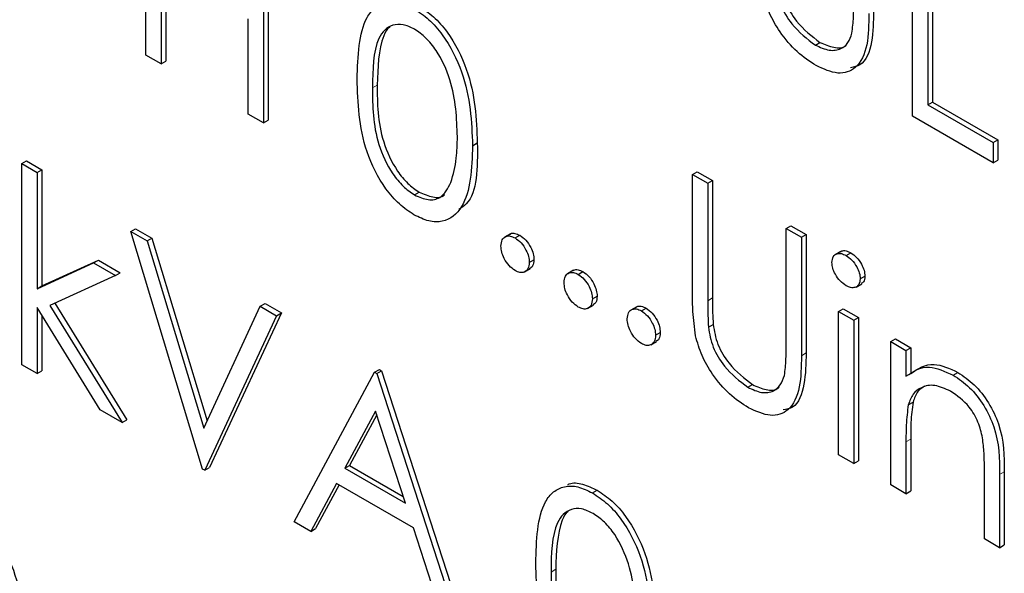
# Paper-space layout 'Blatt2' of a CAD drawing. Header units: millimetres. Extents: x 5 to 418, y 2 to 292.
# Tile 32 of 124: x 114.13 to 115.359, y 180.582 to 181.274. Entities that reach past the tile are written whole.
import ezdxf

# ---------------------------------------------------------------- set-up
doc = ezdxf.new("R2010")
doc.units = ezdxf.units.MM

psp = doc.layouts.new('Blatt2')

# ---------------------------------------------------------------- linework, layer by layer
at = {"color": 7, "linetype": 'Continuous', "lineweight": 25}
for p, q in [((114.2875, 181.2294), (114.2875, 181.4743)), ((115.2448, 181.153), (115.2448, 181.398)), ((114.4344, 181.3895), (114.4344, 181.1446)), ((114.4403, 181.3929), (114.4403, 181.148)), ((115.2639, 181.387), (115.2639, 181.1672)), ((115.2697, 181.3904), (115.2697, 181.1706)), ((114.3065, 181.3377), (114.3065, 181.2184)), ((114.3124, 181.3343), (114.3124, 181.2218)), ((114.4153, 181.1556), (114.4153, 181.2749)), ((115.1235, 181.2419), (115.1293, 181.2453)), ((114.3065, 181.2184), (114.2875, 181.2294)), ((114.3065, 181.2184), (114.3124, 181.2218)), ((115.2639, 181.1672), (115.2697, 181.1706)), ((115.2639, 181.1672), (115.3454, 181.1201)), ((115.2697, 181.1706), (115.3513, 181.1235)), ((114.4344, 181.1446), (114.4153, 181.1556)), ((115.3454, 181.0949), (115.2448, 181.153)), ((114.4344, 181.1446), (114.4403, 181.148)), ((114.6954, 181.1162), (114.7013, 181.1196)), ((115.3454, 181.1201), (115.3513, 181.1235)), ((115.3454, 181.1201), (115.3454, 181.0949)), ((115.3513, 181.1235), (115.3513, 181.0983)), ((114.1325, 181.0938), (114.1384, 181.0972)), ((114.1325, 181.0938), (114.1515, 181.0828)), ((114.1325, 180.8425), (114.1325, 181.0938)), ((114.1384, 181.0972), (114.1574, 181.0862)), ((115.3454, 181.0949), (115.3513, 181.0983)), ((114.1515, 181.0828), (114.1574, 181.0862)), ((114.1515, 181.0828), (114.1515, 180.9375)), ((114.1574, 181.0862), (114.1574, 180.9409)), ((114.9701, 181.0802), (114.976, 181.0837)), ((114.9701, 181.0802), (114.9892, 181.0693)), ((114.9701, 180.9323), (114.9701, 181.0802)), ((114.976, 181.0837), (114.9951, 181.0727)), ((114.9892, 181.0693), (114.9951, 181.0727)), ((114.9892, 181.0693), (114.9892, 180.9225)), ((114.9951, 181.0727), (114.9951, 180.9259)), ((114.6229, 181.0546), (114.6288, 181.058)), ((114.2685, 181.009), (114.2744, 181.0124)), ((114.2685, 181.009), (114.2889, 180.9972)), ((114.3582, 180.7122), (114.2685, 181.009)), ((114.2744, 181.0124), (114.2948, 181.0006)), ((114.7426, 181.006), (114.7353, 181.0018)), ((114.7485, 181.0009), (114.7544, 181.0043)), ((115.0871, 181.0127), (115.093, 181.0161)), ((115.0871, 180.866), (115.0871, 181.0127)), ((115.0871, 181.0127), (115.1061, 181.0017)), ((115.093, 181.0161), (115.112, 181.0052)), ((115.1061, 181.0017), (115.112, 181.0052)), ((115.112, 181.0052), (115.112, 180.8572)), ((114.2889, 180.9972), (114.2948, 181.0006)), ((114.2889, 180.9972), (114.3596, 180.7634)), ((114.2948, 181.0006), (114.3638, 180.7724)), ((115.1061, 181.0017), (115.1061, 180.8538)), ((115.1554, 180.9842), (115.1481, 180.9799)), ((115.1618, 180.979), (115.1677, 180.9824)), ((114.1515, 180.9375), (114.2221, 180.9698)), ((114.1574, 180.9409), (114.228, 180.9732)), ((114.2221, 180.9698), (114.228, 180.9732)), ((114.2221, 180.9698), (114.2494, 180.954)), ((114.228, 180.9732), (114.2553, 180.9574)), ((114.7662, 180.9703), (114.7721, 180.9737)), ((114.2494, 180.954), (114.2553, 180.9574)), ((114.7602, 180.9584), (114.7675, 180.9627)), ((114.8215, 180.9605), (114.8141, 180.9563)), ((114.8274, 180.9554), (114.8332, 180.9588)), ((114.2494, 180.954), (114.1676, 180.9165)), ((115.1743, 180.9396), (115.1816, 180.9438)), ((115.1795, 180.9498), (115.1854, 180.9532)), ((114.1515, 180.9375), (114.1574, 180.9409)), ((114.1738, 180.9193), (114.2635, 180.7737)), ((114.4303, 180.9156), (114.4362, 180.919)), ((114.4362, 180.919), (114.4566, 180.9072)), ((114.845, 180.9248), (114.8509, 180.9282)), ((114.2303, 180.7861), (114.1515, 180.914)), ((114.1515, 180.914), (114.1515, 180.8315)), ((114.1676, 180.9165), (114.2576, 180.7703)), ((114.3596, 180.7634), (114.4303, 180.9156)), ((114.4566, 180.9072), (114.3668, 180.7141)), ((114.4303, 180.9156), (114.4507, 180.9038)), ((114.4507, 180.9038), (114.4566, 180.9072)), ((114.839, 180.9129), (114.8464, 180.9171)), ((114.9004, 180.915), (114.893, 180.9107)), ((114.9062, 180.9099), (114.9121, 180.9133)), ((115.1523, 180.9091), (115.1582, 180.9125)), ((115.1523, 180.9091), (115.1714, 180.8981)), ((115.1523, 180.7301), (115.1523, 180.9091)), ((115.1582, 180.9125), (115.1773, 180.9015)), ((114.1574, 180.9045), (114.1574, 180.8349)), ((114.4507, 180.9038), (114.3609, 180.7107)), ((115.1714, 180.8981), (115.1773, 180.9015)), ((115.1714, 180.8981), (115.1714, 180.7191)), ((115.1773, 180.9015), (115.1773, 180.7225)), ((114.9239, 180.8793), (114.9298, 180.8827)), ((114.99, 180.8894), (114.9959, 180.8928)), ((114.9179, 180.8673), (114.9253, 180.8716)), ((115.2176, 180.8714), (115.2235, 180.8748)), ((115.2176, 180.8714), (115.2367, 180.8604)), ((115.2176, 180.6924), (115.2176, 180.8714)), ((115.2235, 180.8748), (115.2426, 180.8638)), ((115.2367, 180.8604), (115.2426, 180.8638)), ((115.2367, 180.8604), (115.2367, 180.8281)), ((115.2426, 180.8638), (115.2426, 180.8315)), ((114.1515, 180.8315), (114.1325, 180.8425)), ((114.1515, 180.8315), (114.1574, 180.8349)), ((114.4724, 180.6463), (114.5731, 180.8332)), ((114.5731, 180.8332), (114.579, 180.8366)), ((114.5731, 180.8332), (114.5758, 180.8316)), ((114.5758, 180.8316), (114.5817, 180.835)), ((114.579, 180.8366), (114.5817, 180.835)), ((114.5817, 180.835), (114.6796, 180.5335)), ((115.2956, 180.8295), (115.3015, 180.8329)), ((114.5758, 180.8316), (114.6737, 180.5301)), ((115.0391, 180.8143), (115.045, 180.8177)), ((115.2396, 180.7925), (115.2455, 180.7959)), ((114.2576, 180.7703), (114.2303, 180.7861)), ((114.5742, 180.7847), (114.5358, 180.7133)), ((114.6116, 180.6696), (114.5742, 180.7847)), ((114.2576, 180.7703), (114.2635, 180.7737)), ((114.5757, 180.78), (114.5417, 180.7167)), ((115.2367, 180.7462), (115.2367, 180.6814)), ((115.2426, 180.7496), (115.2426, 180.6848)), ((115.1714, 180.7191), (115.1523, 180.7301)), ((115.1714, 180.7191), (115.1773, 180.7225)), ((114.3609, 180.7107), (114.3582, 180.7122)), ((114.3609, 180.7107), (114.3668, 180.7141)), ((114.5358, 180.7133), (114.5417, 180.7167)), ((114.5358, 180.7133), (114.6116, 180.6696)), ((114.5417, 180.7167), (114.6089, 180.678)), ((115.3346, 180.6249), (115.3346, 180.7091)), ((115.3536, 180.7053), (115.3536, 180.6139)), ((115.3595, 180.7087), (115.3595, 180.6173)), ((114.5255, 180.6942), (114.4932, 180.6343)), ((114.5286, 180.6924), (114.4991, 180.6377)), ((114.6216, 180.6387), (114.5255, 180.6942)), ((114.8452, 180.6823), (114.8511, 180.6857)), ((115.2367, 180.6814), (115.2176, 180.6924)), ((115.2367, 180.6814), (115.2426, 180.6848)), ((114.4932, 180.6343), (114.4724, 180.6463)), ((114.4932, 180.6343), (114.4991, 180.6377)), ((114.653, 180.5421), (114.6216, 180.6387)), ((115.3536, 180.6139), (115.3346, 180.6249)), ((115.3536, 180.6139), (115.3595, 180.6173))]:
    psp.add_line(p, q, dxfattribs=at)
at = {"color": 7, "linetype": 'Continuous', "lineweight": 18}
for p, q in [((114.5703, 181.1886), (114.5762, 181.192)), ((114.9892, 180.9225), (114.9951, 180.9259)), ((115.1061, 180.8538), (115.112, 180.8572)), ((115.2367, 180.7462), (115.2426, 180.7496)), ((115.3536, 180.7053), (115.3595, 180.7087)), ((114.7934, 180.5835), (114.7992, 180.5869))]:
    psp.add_line(p, q, dxfattribs=at)
at = {"color": 7, "linetype": 'Continuous', "lineweight": 25}
for points, knots in [([(115.0743, 181.3171), (115.0757, 181.3088), (115.0784, 181.2923), (115.0965, 181.2625), (115.1133, 181.2497), (115.1235, 181.2419)], [0, 0, 0, 0, 0.281057, 0.560821, 1, 1, 1, 1]), ([(115.0802, 181.3205), (115.0816, 181.3122), (115.0843, 181.2957), (115.1024, 181.2659), (115.1191, 181.2531), (115.1293, 181.2453)], [0, 0, 0, 0, 0.281057, 0.560821, 1, 1, 1, 1]), ([(115.1245, 181.2162), (115.1165, 181.2215), (115.1004, 181.232), (115.0801, 181.2559), (115.0652, 181.2817), (115.0605, 181.298), (115.0582, 181.3061)], [0, 0, 0, 0, 0.280221, 0.559914, 0.779952, 1, 1, 1, 1]), ([(114.5513, 181.1995), (114.5521, 181.2282), (114.5532, 181.2642), (114.5729, 181.2896), (114.5867, 181.2963), (114.6036, 181.2964), (114.616, 181.2904), (114.6222, 181.2874)], [0, 0, 0, 0, 0.498702, 0.624177, 0.749467, 0.874745, 1, 1, 1, 1]), ([(114.6222, 181.2874), (114.6285, 181.2832), (114.641, 181.2748), (114.6637, 181.2489), (114.6924, 181.1915), (114.6942, 181.1463), (114.6954, 181.1162)], [0, 0, 0, 0, 0.1256, 0.251197, 0.500581, 1, 1, 1, 1]), ([(114.6281, 181.2908), (114.6344, 181.2866), (114.6469, 181.2782), (114.6696, 181.2523), (114.6983, 181.1949), (114.7001, 181.1497), (114.7013, 181.1196)], [0, 0, 0, 0, 0.1256, 0.251197, 0.500581, 1, 1, 1, 1]), ([(115.1692, 181.2568), (115.17, 181.2634), (115.1715, 181.2752), (115.1714, 181.288), (115.1714, 181.2936)], [0, 0, 0, 0, 0.559624, 1, 1, 1, 1]), ([(115.1904, 181.2814), (115.1902, 181.2679), (115.1899, 181.241), (115.1771, 181.2122), (115.1524, 181.2036), (115.1338, 181.212), (115.1245, 181.2162)], [0, 0, 0, 0, 0.281655, 0.560111, 0.78008, 1, 1, 1, 1]), ([(115.1963, 181.2848), (115.196, 181.2715), (115.1955, 181.2451), (115.1856, 181.2173), (115.1717, 181.2144), (115.1676, 181.2136)], [0, 0, 0, 0, 0.4156701, 0.8266196, 1, 1, 1, 1]), ([(114.6229, 181.2619), (114.618, 181.2641), (114.6083, 181.2686), (114.5954, 181.2675), (114.5851, 181.2614), (114.571, 181.2396), (114.5707, 181.2112), (114.5703, 181.1886)], [0, 0, 0, 0, 0.125139, 0.250418, 0.375519, 0.500847, 1, 1, 1, 1]), ([(114.5918, 181.2641), (114.5917, 181.2641), (114.5882, 181.262), (114.5779, 181.2416), (114.577, 181.214), (114.5762, 181.192)], [0, 0, 0, 0, 0.004517, 0.204302, 1, 1, 1, 1]), ([(114.6764, 181.1273), (114.6756, 181.1505), (114.6745, 181.1853), (114.6546, 181.2304), (114.6374, 181.2517), (114.6277, 181.2585), (114.6229, 181.2619)], [0, 0, 0, 0, 0.500072, 0.749021, 0.874598, 1, 1, 1, 1]), ([(115.1235, 181.2419), (115.1293, 181.2393), (115.141, 181.234), (115.1551, 181.2362), (115.1648, 181.2442), (115.1677, 181.2526), (115.1692, 181.2568)], [0, 0, 0, 0, 0.279787, 0.559377, 0.779569, 1, 1, 1, 1]), ([(115.1293, 181.2453), (115.1351, 181.2428), (115.1466, 181.2378), (115.1582, 181.2381), (115.1622, 181.2418), (115.1626, 181.2421)], [0, 0, 0, 0, 0.473792, 0.947251, 1, 1, 1, 1]), ([(114.6222, 181.0298), (114.616, 181.034), (114.6037, 181.0423), (114.5811, 181.0681), (114.5533, 181.1254), (114.5521, 181.1698), (114.5513, 181.1995)], [0, 0, 0, 0, 0.125551, 0.25109, 0.50025, 1, 1, 1, 1]), ([(114.5762, 181.192), (114.5764, 181.169), (114.5766, 181.1346), (114.597, 181.0894), (114.6142, 181.0682), (114.6239, 181.0614), (114.6288, 181.058)], [0, 0, 0, 0, 0.500291, 0.749086, 0.874606, 1, 1, 1, 1]), ([(114.5703, 181.1886), (114.5705, 181.1656), (114.5707, 181.1312), (114.5911, 181.086), (114.6083, 181.0648), (114.618, 181.058), (114.6229, 181.0546)], [0, 0, 0, 0, 0.500291, 0.749086, 0.874606, 1, 1, 1, 1]), ([(114.6684, 181.0704), (114.6711, 181.0801), (114.6759, 181.0975), (114.6763, 181.1182), (114.6764, 181.1273)], [0, 0, 0, 0, 0.559599, 1, 1, 1, 1]), ([(114.6954, 181.1162), (114.6943, 181.0875), (114.6925, 181.0445), (114.6636, 181.0205), (114.6409, 181.0208), (114.6285, 181.0268), (114.6222, 181.0298)], [0, 0, 0, 0, 0.499407, 0.748743, 0.874372, 1, 1, 1, 1]), ([(114.7013, 181.1196), (114.7016, 181.0888), (114.7019, 181.0519), (114.6815, 181.0386), (114.6782, 181.0364)], [0, 0, 0, 0, 0.8382498, 1, 1, 1, 1]), ([(114.6229, 181.0546), (114.6287, 181.0521), (114.6403, 181.0471), (114.6582, 181.0507), (114.6645, 181.0629), (114.6684, 181.0704)], [0, 0, 0, 0, 0.280257, 0.560781, 1, 1, 1, 1]), ([(114.6288, 181.058), (114.6344, 181.0557), (114.6457, 181.0511), (114.6573, 181.0511), (114.6604, 181.0552), (114.6605, 181.0554)], [0, 0, 0, 0, 0.492383, 0.985234, 1, 1, 1, 1]), ([(114.7421, 181.0053), (114.7424, 181.0056), (114.7439, 181.0072), (114.7483, 181.0071), (114.7524, 181.0053), (114.7544, 181.0043)], [0, 0, 0, 0, 0.116538, 0.55809, 1, 1, 1, 1]), ([(114.7544, 181.0043), (114.757, 181.0025), (114.7622, 180.9988), (114.7679, 180.9899), (114.7716, 180.9811), (114.7719, 180.9762), (114.7721, 180.9737)], [0, 0, 0, 0, 0.279602, 0.559212, 0.779475, 1, 1, 1, 1]), ([(114.7308, 180.9907), (114.7311, 180.9936), (114.7317, 180.9992), (114.7365, 181.0031), (114.7423, 181.0039), (114.7464, 181.0019), (114.7485, 181.0009)], [0, 0, 0, 0, 0.279576, 0.559284, 0.779552, 1, 1, 1, 1]), ([(114.7485, 181.0009), (114.7511, 180.9991), (114.7563, 180.9954), (114.762, 180.9865), (114.7657, 180.9777), (114.766, 180.9728), (114.7662, 180.9703)], [0, 0, 0, 0, 0.279602, 0.559212, 0.779475, 1, 1, 1, 1]), ([(114.7485, 180.9601), (114.7459, 180.962), (114.7407, 180.9657), (114.7349, 180.9746), (114.7314, 180.9833), (114.731, 180.9883), (114.7308, 180.9907)], [0, 0, 0, 0, 0.279581, 0.559143, 0.779575, 1, 1, 1, 1]), ([(115.1442, 180.9702), (115.1445, 180.9729), (115.1452, 180.9783), (115.1502, 180.9815), (115.1559, 180.9819), (115.1598, 180.98), (115.1618, 180.979)], [0, 0, 0, 0, 0.279289, 0.558897, 0.779452, 1, 1, 1, 1]), ([(115.155, 180.9833), (115.1555, 180.9838), (115.1573, 180.9854), (115.1618, 180.9852), (115.1657, 180.9834), (115.1677, 180.9824)], [0, 0, 0, 0, 0.183763, 0.591888, 1, 1, 1, 1]), ([(115.1677, 180.9824), (115.1702, 180.9807), (115.1752, 180.9772), (115.181, 180.9689), (115.1848, 180.9605), (115.1852, 180.9556), (115.1854, 180.9532)], [0, 0, 0, 0, 0.279869, 0.559866, 0.779911, 1, 1, 1, 1]), ([(114.7662, 180.9703), (114.7659, 180.9675), (114.7652, 180.9618), (114.7604, 180.958), (114.7546, 180.9572), (114.7505, 180.9591), (114.7485, 180.9601)], [0, 0, 0, 0, 0.2794691, 0.5593578, 0.7796739, 1, 1, 1, 1]), ([(114.7721, 180.9737), (114.7718, 180.9708), (114.7713, 180.9655), (114.7681, 180.9635), (114.7666, 180.9625)], [0, 0, 0, 0, 0.5544413, 1, 1, 1, 1]), ([(115.1618, 180.9413), (115.1593, 180.9431), (115.1543, 180.9466), (115.1486, 180.9548), (115.1448, 180.9631), (115.1444, 180.9679), (115.1442, 180.9702)], [0, 0, 0, 0, 0.279784, 0.559698, 0.779921, 1, 1, 1, 1]), ([(115.1618, 180.979), (115.1643, 180.9773), (115.1693, 180.9738), (115.1751, 180.9655), (115.1789, 180.9571), (115.1793, 180.9522), (115.1795, 180.9498)], [0, 0, 0, 0, 0.279869, 0.559866, 0.779911, 1, 1, 1, 1]), ([(114.8097, 180.9452), (114.81, 180.948), (114.8106, 180.9537), (114.8154, 180.9576), (114.8212, 180.9583), (114.8253, 180.9564), (114.8274, 180.9554)], [0, 0, 0, 0, 0.279576, 0.559284, 0.779552, 1, 1, 1, 1]), ([(114.821, 180.9598), (114.8213, 180.9601), (114.8228, 180.9616), (114.8272, 180.9616), (114.8312, 180.9597), (114.8332, 180.9588)], [0, 0, 0, 0, 0.116538, 0.55809, 1, 1, 1, 1]), ([(114.8274, 180.9554), (114.83, 180.9535), (114.8352, 180.9498), (114.8409, 180.9409), (114.8445, 180.9322), (114.8449, 180.9272), (114.845, 180.9248)], [0, 0, 0, 0, 0.279602, 0.559212, 0.779475, 1, 1, 1, 1]), ([(114.8332, 180.9588), (114.8359, 180.9569), (114.8411, 180.9532), (114.8468, 180.9443), (114.8504, 180.9356), (114.8508, 180.9307), (114.8509, 180.9282)], [0, 0, 0, 0, 0.279602, 0.559212, 0.779475, 1, 1, 1, 1]), ([(114.8274, 180.9146), (114.8248, 180.9164), (114.8196, 180.9202), (114.8138, 180.9291), (114.8102, 180.9378), (114.8099, 180.9427), (114.8097, 180.9452)], [0, 0, 0, 0, 0.279581, 0.559143, 0.779575, 1, 1, 1, 1]), ([(115.1795, 180.9498), (115.1792, 180.9472), (115.1784, 180.9418), (115.1734, 180.9388), (115.1677, 180.9384), (115.1638, 180.9404), (115.1618, 180.9413)], [0, 0, 0, 0, 0.27916, 0.558862, 0.779356, 1, 1, 1, 1]), ([(115.1854, 180.9532), (115.1852, 180.9504), (115.1847, 180.9459), (115.1817, 180.9444), (115.1806, 180.9439)], [0, 0, 0, 0, 0.622941, 1, 1, 1, 1]), ([(114.9739, 180.8785), (114.9726, 180.8888), (114.9701, 180.9073), (114.9701, 180.9247), (114.9701, 180.9323)], [0, 0, 0, 0, 0.5594986, 1, 1, 1, 1]), ([(114.845, 180.9248), (114.8447, 180.922), (114.8441, 180.9163), (114.8393, 180.9124), (114.8335, 180.9117), (114.8294, 180.9136), (114.8274, 180.9146)], [0, 0, 0, 0, 0.279469, 0.559358, 0.779674, 1, 1, 1, 1]), ([(114.8509, 180.9282), (114.8507, 180.9253), (114.8502, 180.92), (114.8469, 180.9179), (114.8455, 180.917)], [0, 0, 0, 0, 0.554441, 1, 1, 1, 1]), ([(114.9892, 180.9225), (114.9892, 180.9164), (114.9891, 180.9056), (114.9897, 180.8943), (114.99, 180.8894)], [0, 0, 0, 0, 0.5601244, 1, 1, 1, 1]), ([(114.9951, 180.9259), (114.995, 180.9198), (114.995, 180.909), (114.9956, 180.8977), (114.9959, 180.8928)], [0, 0, 0, 0, 0.5601244, 1, 1, 1, 1]), ([(114.8885, 180.8997), (114.8889, 180.9025), (114.8895, 180.9082), (114.8943, 180.9121), (114.9001, 180.9128), (114.9042, 180.9108), (114.9062, 180.9099)], [0, 0, 0, 0, 0.279576, 0.559284, 0.779552, 1, 1, 1, 1]), ([(114.8998, 180.9142), (114.9002, 180.9146), (114.9017, 180.9161), (114.9061, 180.916), (114.9101, 180.9142), (114.9121, 180.9133)], [0, 0, 0, 0, 0.116538, 0.55809, 1, 1, 1, 1]), ([(114.9062, 180.9099), (114.9088, 180.908), (114.9141, 180.9043), (114.9198, 180.8954), (114.9234, 180.8867), (114.9237, 180.8817), (114.9239, 180.8793)], [0, 0, 0, 0, 0.279602, 0.559212, 0.779475, 1, 1, 1, 1]), ([(114.9121, 180.9133), (114.9147, 180.9114), (114.92, 180.9077), (114.9257, 180.8988), (114.9293, 180.8901), (114.9296, 180.8851), (114.9298, 180.8827)], [0, 0, 0, 0, 0.279602, 0.559212, 0.779475, 1, 1, 1, 1]), ([(114.9062, 180.869), (114.9036, 180.8709), (114.8984, 180.8747), (114.8927, 180.8835), (114.8891, 180.8922), (114.8887, 180.8972), (114.8885, 180.8997)], [0, 0, 0, 0, 0.279581, 0.559143, 0.779575, 1, 1, 1, 1]), ([(114.9298, 180.8827), (114.9295, 180.8797), (114.9291, 180.8745), (114.9258, 180.8724), (114.9243, 180.8715)], [0, 0, 0, 0, 0.5544413, 1, 1, 1, 1]), ([(114.99, 180.8894), (114.9914, 180.8811), (114.9941, 180.8646), (115.0122, 180.8349), (115.0289, 180.8221), (115.0391, 180.8143)], [0, 0, 0, 0, 0.281057, 0.560821, 1, 1, 1, 1]), ([(114.9959, 180.8928), (114.9973, 180.8845), (115, 180.868), (115.0181, 180.8383), (115.0348, 180.8255), (115.045, 180.8177)], [0, 0, 0, 0, 0.281057, 0.560821, 1, 1, 1, 1]), ([(114.9239, 180.8793), (114.9236, 180.8764), (114.923, 180.8708), (114.9181, 180.8669), (114.9124, 180.8661), (114.9083, 180.8681), (114.9062, 180.869)], [0, 0, 0, 0, 0.279469, 0.559358, 0.779674, 1, 1, 1, 1]), ([(115.0402, 180.7886), (115.0321, 180.7938), (115.0161, 180.8044), (114.9958, 180.8283), (114.9809, 180.854), (114.9762, 180.8703), (114.9739, 180.8785)], [0, 0, 0, 0, 0.280221, 0.559914, 0.779952, 1, 1, 1, 1]), ([(115.112, 180.8572), (115.1117, 180.8439), (115.1112, 180.8174), (115.1013, 180.7896), (115.0874, 180.7868), (115.0833, 180.786)], [0, 0, 0, 0, 0.41567, 0.82662, 1, 1, 1, 1]), ([(115.0849, 180.8292), (115.0857, 180.8358), (115.0871, 180.8476), (115.0871, 180.8603), (115.0871, 180.866)], [0, 0, 0, 0, 0.559624, 1, 1, 1, 1]), ([(115.1061, 180.8538), (115.1059, 180.8403), (115.1056, 180.8133), (115.0928, 180.7845), (115.0681, 180.7759), (115.0495, 180.7843), (115.0402, 180.7886)], [0, 0, 0, 0, 0.281655, 0.560111, 0.78008, 1, 1, 1, 1]), ([(115.2367, 180.8281), (115.2457, 180.8342), (115.2619, 180.845), (115.2853, 180.8343), (115.2956, 180.8295)], [0, 0, 0, 0, 0.559141, 1, 1, 1, 1]), ([(115.2426, 180.8315), (115.2516, 180.8376), (115.2678, 180.8484), (115.2912, 180.8377), (115.3015, 180.8329)], [0, 0, 0, 0, 0.559141, 1, 1, 1, 1]), ([(115.3015, 180.8329), (115.3085, 180.8282), (115.3224, 180.8188), (115.3406, 180.7954), (115.3591, 180.7561), (115.3593, 180.7283), (115.3595, 180.7087)], [0, 0, 0, 0, 0.187021, 0.37389, 0.56061, 1, 1, 1, 1]), ([(115.0391, 180.8143), (115.045, 180.8116), (115.0567, 180.8063), (115.0708, 180.8085), (115.0805, 180.8166), (115.0834, 180.825), (115.0849, 180.8292)], [0, 0, 0, 0, 0.279787, 0.559377, 0.779569, 1, 1, 1, 1]), ([(115.2956, 180.8295), (115.3026, 180.8248), (115.3165, 180.8154), (115.3347, 180.792), (115.3532, 180.7527), (115.3535, 180.7249), (115.3536, 180.7053)], [0, 0, 0, 0, 0.187021, 0.37389, 0.56061, 1, 1, 1, 1]), ([(115.045, 180.8177), (115.0508, 180.8152), (115.0623, 180.8101), (115.0739, 180.8105), (115.0779, 180.8141), (115.0783, 180.8145)], [0, 0, 0, 0, 0.4737919, 0.9472508, 1, 1, 1, 1]), ([(115.2923, 180.8095), (115.2856, 180.8125), (115.2722, 180.8187), (115.2564, 180.8152), (115.2449, 180.8067), (115.2414, 180.7972), (115.2396, 180.7925)], [0, 0, 0, 0, 0.279553, 0.559373, 0.779703, 1, 1, 1, 1]), ([(115.2599, 180.8157), (115.2569, 180.8138), (115.2503, 180.8095), (115.2472, 180.8007), (115.2455, 180.7959)], [0, 0, 0, 0, 0.449857, 1, 1, 1, 1]), ([(115.3323, 180.7511), (115.3308, 180.7577), (115.3278, 180.7708), (115.314, 180.7945), (115.3005, 180.8038), (115.2923, 180.8095)], [0, 0, 0, 0, 0.281192, 0.561331, 1, 1, 1, 1]), ([(115.2455, 180.7959), (115.2444, 180.7876), (115.2425, 180.7727), (115.2425, 180.7566), (115.2426, 180.7496)], [0, 0, 0, 0, 0.559658, 1, 1, 1, 1]), ([(115.2396, 180.7925), (115.2385, 180.7842), (115.2366, 180.7693), (115.2367, 180.7532), (115.2367, 180.7462)], [0, 0, 0, 0, 0.559658, 1, 1, 1, 1]), ([(115.3346, 180.7091), (115.3346, 180.7167), (115.3347, 180.7303), (115.333, 180.7448), (115.3323, 180.7511)], [0, 0, 0, 0, 0.560255, 1, 1, 1, 1]), ([(114.7743, 180.5944), (114.7751, 180.6232), (114.7762, 180.6592), (114.7959, 180.6846), (114.8097, 180.6912), (114.8266, 180.6913), (114.839, 180.6853), (114.8452, 180.6823)], [0, 0, 0, 0, 0.498702, 0.624177, 0.749467, 0.874745, 1, 1, 1, 1]), ([(114.8144, 180.6927), (114.815, 180.693), (114.8201, 180.6956), (114.8327, 180.6943), (114.845, 180.6886), (114.8511, 180.6857)], [0, 0, 0, 0, 0.0579693, 0.5290281, 1, 1, 1, 1]), ([(114.8511, 180.6857), (114.8574, 180.6815), (114.8699, 180.6732), (114.8926, 180.6472), (114.9213, 180.5898), (114.9231, 180.5447), (114.9244, 180.5146)], [0, 0, 0, 0, 0.1256, 0.251197, 0.500581, 1, 1, 1, 1]), ([(114.8452, 180.6823), (114.8515, 180.6781), (114.864, 180.6698), (114.8867, 180.6438), (114.9154, 180.5864), (114.9172, 180.5413), (114.9185, 180.5112)], [0, 0, 0, 0, 0.1256, 0.251197, 0.500581, 1, 1, 1, 1]), ([(114.0624, 180.6647), (114.0687, 180.6605), (114.0812, 180.6522), (114.1039, 180.6262), (114.1326, 180.5688), (114.1344, 180.5237), (114.1357, 180.4936)], [0, 0, 0, 0, 0.1256, 0.251197, 0.500581, 1, 1, 1, 1]), ([(114.8459, 180.6568), (114.841, 180.6591), (114.8313, 180.6636), (114.8184, 180.6624), (114.8081, 180.6563), (114.7941, 180.6346), (114.7937, 180.6062), (114.7934, 180.5835)], [0, 0, 0, 0, 0.125139, 0.250418, 0.375519, 0.500847, 1, 1, 1, 1]), ([(114.8148, 180.659), (114.8147, 180.659), (114.8112, 180.6569), (114.8009, 180.6365), (114.8, 180.6089), (114.7992, 180.5869)], [0, 0, 0, 0, 0.004517, 0.204302, 1, 1, 1, 1]), ([(114.8994, 180.5223), (114.8986, 180.5455), (114.8975, 180.5802), (114.8776, 180.6254), (114.8604, 180.6466), (114.8507, 180.6534), (114.8459, 180.6568)], [0, 0, 0, 0, 0.500072, 0.749021, 0.874598, 1, 1, 1, 1]), ([(114.8452, 180.4248), (114.8391, 180.4289), (114.8267, 180.4373), (114.8041, 180.4631), (114.7763, 180.5203), (114.7751, 180.5648), (114.7743, 180.5944)], [0, 0, 0, 0, 0.125551, 0.25109, 0.50025, 1, 1, 1, 1]), ([(114.7992, 180.5869), (114.7994, 180.5639), (114.7996, 180.5295), (114.82, 180.4843), (114.8372, 180.4632), (114.8469, 180.4564), (114.8518, 180.4529)], [0, 0, 0, 0, 0.500291, 0.749086, 0.874606, 1, 1, 1, 1]), ([(114.7934, 180.5835), (114.7935, 180.5605), (114.7937, 180.5261), (114.8141, 180.4809), (114.8313, 180.4598), (114.841, 180.4529), (114.8459, 180.4495)], [0, 0, 0, 0, 0.500291, 0.749086, 0.874606, 1, 1, 1, 1])]:
    psp.add_open_spline(points, degree=3, knots=knots, dxfattribs=at)

doc.saveas('drawing.dxf')
